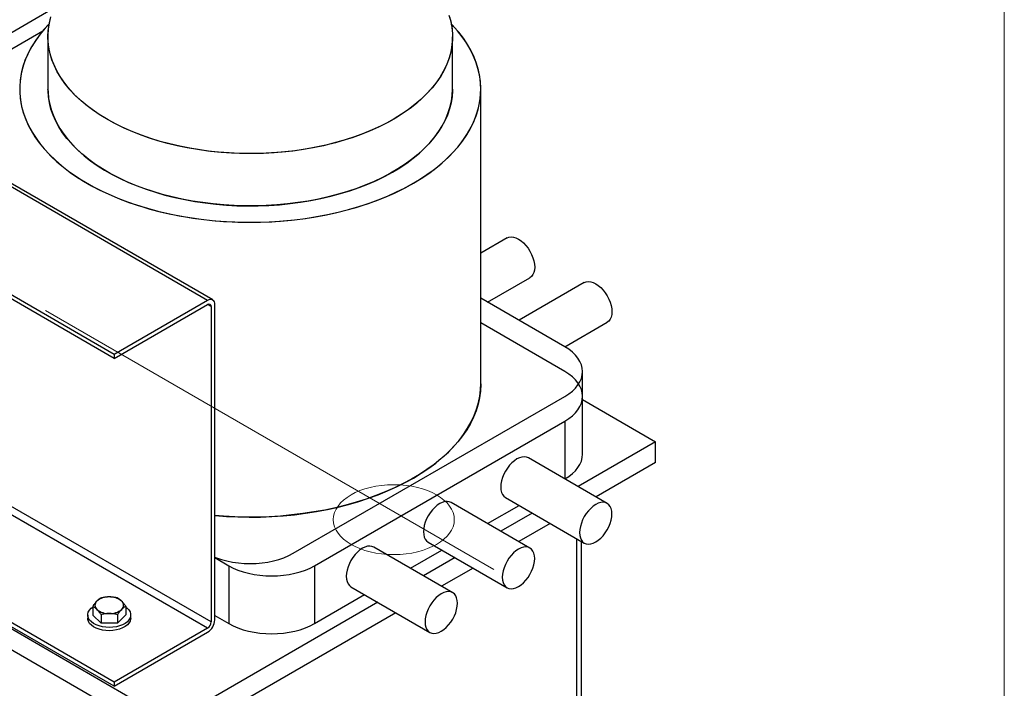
# Model space of a CAD drawing. Header units: millimetres. Extents: x 5 to 589, y 5 to 415.
# Tile 21 of 95: x 116 to 157, y 232 to 260. Entities that reach past the tile are written whole.
import ezdxf

# ---------------------------------------------------------------- set-up
doc = ezdxf.new("R2010")
doc.units = ezdxf.units.MM
doc.layers.add('TRAIT-FORT', color=4, linetype='Continuous', lineweight=25)

msp = doc.modelspace()

# ---------------------------------------------------------------- linework, layer by layer
at = {"color": 7, "linetype": 'Continuous', "lineweight": 18}
for p, q in [((157.2809, 309.4419), (157.2809, 160.4144)), ((135.9038, 236.5981), (117.1419, 247.4291)), ((135.9038, 236.5981), (117.1419, 247.4291)), ((135.9038, 236.5981), (117.1419, 247.4291))]:
    msp.add_line(p, q, dxfattribs=at)
msp.add_ellipse((131.7224, 238.6854), major_axis=(2.5333, 0), ratio=0.5772877, dxfattribs=at)
msp.add_ellipse((131.7224, 238.6854), major_axis=(2.5333, 0), ratio=0.5772877, dxfattribs=at)
msp.add_ellipse((131.7224, 238.6854), major_axis=(2.5333, 0), ratio=0.5772877, dxfattribs=at)
at = {"layer": 'TRAIT-FORT', "color": 4, "linetype": 'Continuous', "lineweight": 25}
for p, q in [((112.3484, 257.1232), (117.5131, 260.1047)), ((112.6489, 256.6026), (117.0313, 259.1325)), ((117.244, 258.8823), (117.244, 256.6949)), ((117.244, 258.8823), (117.244, 256.6949)), ((134.1773, 256.6949), (134.1773, 258.8823)), ((134.1773, 256.6949), (134.1773, 258.8823)), ((135.3626, 244.3615), (135.3626, 256.6949)), ((135.3626, 244.3615), (135.3626, 256.6949)), ((123.9269, 247.8542), (111.9053, 254.7941)), ((124.1394, 247.8752), (112.1178, 254.8151)), ((120.0199, 245.5987), (107.9983, 252.5386)), ((120.0199, 245.4252), (107.9983, 252.3651)), ((136.4635, 250.4656), (135.3626, 249.83)), ((135.649, 247.7824), (137.4217, 248.8058)), ((139.6977, 248.5986), (136.9665, 247.0219)), ((123.9269, 247.8542), (120.0199, 245.5987)), ((138.8813, 245.9165), (135.3626, 247.9477)), ((120.0199, 245.4252), (123.9269, 247.6807)), ((124.0772, 247.5939), (123.9269, 247.6806)), ((124.0772, 247.5939), (124.0772, 234.4059)), ((124.2274, 234.4927), (124.2274, 247.6806)), ((138.8831, 245.9154), (140.6558, 246.9388)), ((138.8813, 244.8801), (135.3626, 246.9114)), ((120.0199, 245.5987), (120.0199, 245.4252)), ((139.6252, 243.8433), (139.6252, 244.8796)), ((127.5063, 237.2761), (138.8813, 243.8428)), ((139.6252, 241.4236), (139.6252, 243.8433)), ((139.6252, 243.706), (142.6812, 241.9418)), ((128.4043, 236.7582), (138.8813, 242.8064)), ((138.8813, 242.8064), (138.8813, 240.3889)), ((142.6812, 241.9418), (139.4363, 240.0685)), ((142.6812, 241.0708), (142.6812, 241.9418)), ((124.0772, 234.4059), (112.0556, 241.3458)), ((140.6558, 239.3644), (137.356, 241.2694)), ((123.9269, 234.1456), (111.9053, 241.0855)), ((142.6812, 241.0708), (140.1906, 239.633)), ((136.3978, 239.6096), (139.6977, 237.7047)), ((122.4108, 230.2399), (106.8545, 239.2204)), ((137.4217, 237.4974), (134.1219, 239.4024)), ((135.649, 238.5208), (136.9665, 239.2813)), ((120.0199, 231.8902), (107.9983, 238.8301)), ((137.5196, 238.962), (136.2021, 238.2015)), ((122.4108, 229.3689), (106.8545, 238.3494)), ((120.0199, 231.7166), (107.9983, 238.6566)), ((138.274, 238.5265), (136.9565, 237.766)), ((139.3814, 215.4865), (139.3814, 237.8872)), ((134.1876, 235.6304), (130.8878, 237.5354)), ((133.1637, 237.7426), (136.4635, 235.8376)), ((139.5767, 214.3967), (139.5767, 237.7745)), ((124.2274, 237.0958), (124.8122, 236.7582)), ((132.4149, 236.6538), (133.7323, 237.4143)), ((134.2855, 237.095), (132.968, 236.3345)), ((124.8122, 236.7582), (124.8122, 234.3385)), ((128.4043, 236.7582), (128.4043, 234.3385)), ((135.0398, 236.6595), (133.7224, 235.899)), ((129.9296, 235.8756), (133.2294, 233.9706)), ((128.4043, 234.3385), (130.4982, 235.5473)), ((119.1148, 235.0581), (119.1148, 234.6936)), ((120.5004, 235.0635), (120.5004, 234.699)), ((131.0514, 235.228), (122.4108, 230.2399)), ((118.9076, 234.6963), (118.9076, 234.5602)), ((119.4652, 234.3486), (119.1148, 234.6936)), ((119.4652, 234.7131), (119.4652, 234.3486)), ((120.158, 234.7158), (120.158, 234.3513)), ((120.5004, 234.699), (120.158, 234.3513)), ((120.7076, 234.5602), (120.7076, 234.6963)), ((131.8057, 234.7925), (122.4108, 229.3689)), ((124.2274, 234.6761), (124.8122, 234.3385)), ((120.158, 234.3513), (119.4652, 234.3486)), ((123.9269, 234.1456), (120.0199, 231.8902)), ((120.0199, 231.7166), (123.9269, 233.9721)), ((120.0199, 231.8902), (120.0199, 231.7166))]:
    msp.add_line(p, q, dxfattribs=at)
at = {"layer": 'TRAIT-FORT', "color": 4, "linetype": 'Continuous', "lineweight": 25, "flags": 128}
for points in [[(132.3326, 255.8366), (132.045, 255.6391), (131.7396, 255.4506), (131.4175, 255.2717), (131.0795, 255.1029), (130.7265, 254.9446), (130.3595, 254.7973), (129.9796, 254.6613), (129.5878, 254.5372), (129.1852, 254.4251), (128.7728, 254.3254), (128.352, 254.2385), (127.9238, 254.1645), (127.4894, 254.1036), (127.0501, 254.0561), (126.607, 254.022), (126.1614, 254.0015), (125.7146, 253.9946), (125.2678, 254.0013), (124.8222, 254.0216), (124.379, 254.0554), (123.9396, 254.1027), (123.5051, 254.1633), (123.0768, 254.2371), (122.6558, 254.3238), (122.2433, 254.4232), (121.8405, 254.5351), (121.4485, 254.659), (121.0684, 254.7948), (120.7012, 254.9419), (120.3479, 255.1), (120.0096, 255.2687), (119.6872, 255.4474), (119.3816, 255.6357), (119.0936, 255.8331), (118.8241, 256.0389), (118.5737, 256.2527), (118.3433, 256.4738), (118.1334, 256.7016), (117.9446, 256.9355), (117.7774, 257.1748), (117.6324, 257.4189), (117.5099, 257.667), (117.4102, 257.9186), (117.3337, 258.1728), (117.2805, 258.429), (117.2508, 258.6865), (117.2447, 258.9445), (117.2622, 259.2024), (117.3032, 259.4593), (117.3677, 259.7147)], [(134.0324, 259.7826), (134.1032, 259.5278), (134.1505, 259.2712), (134.1743, 259.0136), (134.1745, 258.7555), (134.1511, 258.4978), (134.1042, 258.2412), (134.0339, 257.9864), (133.9404, 257.7341), (133.824, 257.4849), (133.6849, 257.2397), (133.5236, 256.999), (133.3406, 256.7636), (133.1363, 256.5341), (132.9112, 256.3112), (132.6662, 256.0954), (132.4017, 255.8873), (132.1186, 255.6877), (131.8176, 255.4969), (131.4996, 255.3155), (131.1654, 255.1441), (130.8161, 254.9832), (130.4525, 254.8331), (130.0758, 254.6942), (129.6868, 254.5671), (129.2868, 254.452), (128.8768, 254.3492), (128.4579, 254.259), (128.0315, 254.1818), (127.5985, 254.1176), (127.1603, 254.0667), (126.718, 254.0293), (126.273, 254.0054), (125.8264, 253.995), (125.3794, 253.9983), (124.9334, 254.0152), (124.4895, 254.0457), (124.0491, 254.0896), (123.6132, 254.1469), (123.1832, 254.2174), (122.7603, 254.3009), (122.3456, 254.3972), (121.9403, 254.506), (121.5454, 254.6269), (121.1622, 254.7598), (120.7917, 254.9041), (120.4349, 255.0595)], [(134.0523, 259.7191), (134.1172, 259.4638), (134.1586, 259.2069), (134.1765, 258.9491), (134.1708, 258.691), (134.1416, 258.4335), (134.0888, 258.1773), (134.0127, 257.923), (133.9134, 257.6714), (133.7913, 257.4232), (133.6466, 257.1791), (133.4799, 256.9397), (133.2915, 256.7057), (133.0819, 256.4777), (132.8518, 256.2565), (132.6018, 256.0426), (132.3326, 255.8366)], [(117.2968, 259.4252), (117.2961, 259.4245), (117.0726, 259.1809), (116.8702, 258.9313), (116.6894, 258.6761), (116.5308, 258.4162), (116.3945, 258.152), (116.2811, 257.8842), (116.1908, 257.6136), (116.1237, 257.3407), (116.0801, 257.0662), (116.0601, 256.7908), (116.0637, 256.5151), (116.0909, 256.24), (116.1417, 255.9659), (116.2158, 255.6936), (116.3132, 255.4237), (116.4336, 255.157), (116.5767, 254.894), (116.7422, 254.6355), (116.9296, 254.382), (117.1384, 254.1341), (117.3683, 253.8925), (117.6186, 253.6578), (117.8887, 253.4305), (118.1779, 253.2111), (118.4855, 253.0004), (118.8109, 252.7986), (119.1531, 252.6064), (119.5114, 252.4242), (119.8848, 252.2524), (120.2725, 252.0915), (120.6735, 251.9419), (121.0869, 251.8039), (121.5115, 251.6779), (121.9464, 251.5642), (122.3906, 251.463), (122.8428, 251.3746), (123.3021, 251.2992), (123.7673, 251.2371), (124.2372, 251.1883), (124.7107, 251.1529), (125.1867, 251.1312), (125.664, 251.123), (126.1414, 251.1285), (126.6177, 251.1476), (127.0918, 251.1803), (127.5625, 251.2265), (128.0287, 251.286), (128.4892, 251.3588), (128.9429, 251.4447), (129.3888, 251.5434), (129.8256, 251.6547), (130.2523, 251.7783), (130.6679, 251.914), (131.0714, 252.0614), (131.4618, 252.2201), (131.8381, 252.3898), (132.1994, 252.57), (132.5448, 252.7603), (132.8735, 252.9602), (133.1847, 253.1692), (133.4776, 253.3869), (133.7515, 253.6127), (134.0057, 253.846), (134.2396, 254.0863), (134.4526, 254.333), (134.6442, 254.5855), (134.814, 254.8431), (134.9615, 255.1053), (135.0864, 255.3713), (135.1883, 255.6406), (135.267, 255.9125), (135.3223, 256.1863), (135.3542, 256.4613), (135.3624, 256.7369), (135.347, 257.0124), (135.308, 257.2871), (135.2455, 257.5604), (135.1597, 257.8315), (135.0508, 258.0999), (134.919, 258.3648), (134.7647, 258.6257), (134.5882, 258.8818), (134.39, 259.1326), (134.1705, 259.3774), (134.1245, 259.4252)], [(117.2963, 259.4247), (117.1265, 259.2424), (116.9188, 258.9942), (116.7326, 258.7404), (116.5683, 258.4816), (116.4265, 258.2184), (116.3073, 257.9515), (116.2112, 257.6815), (116.1383, 257.4091), (116.0888, 257.1349), (116.0629, 256.8597), (116.0606, 256.584), (116.0819, 256.3087), (116.1268, 256.0343), (116.1951, 255.7615), (116.2867, 255.4909), (116.4014, 255.2234), (116.5388, 254.9594), (116.6987, 254.6997), (116.8807, 254.4448), (117.0842, 254.1955), (117.3089, 253.9523), (117.5541, 253.7158), (117.8193, 253.4866), (118.1038, 253.2652), (118.4069, 253.0522), (118.7279, 252.8482), (119.066, 252.6535), (119.4204, 252.4688), (119.7901, 252.2944), (120.1743, 252.1307), (120.5721, 251.9782), (120.9824, 251.8373), (121.4043, 251.7083), (121.8368, 251.5914), (122.2787, 251.4871), (122.7291, 251.3955), (123.1867, 251.3168), (123.6505, 251.2514), (124.1193, 251.1992), (124.5921, 251.1605), (125.0676, 251.1353), (125.5446, 251.1238), (126.0221, 251.1259), (126.4988, 251.1416), (126.9735, 251.1709), (127.4452, 251.2137), (127.9126, 251.2699), (128.3747, 251.3394), (128.8302, 251.422), (129.2781, 251.5175), (129.7173, 251.6257), (130.1466, 251.7463), (130.5651, 251.879), (130.9717, 252.0235), (131.3655, 252.1794), (131.7454, 252.3463), (132.1105, 252.5239), (132.46, 252.7118), (132.793, 252.9093), (133.1086, 253.1161), (133.4061, 253.3317), (133.6848, 253.5555), (133.944, 253.787), (134.183, 254.0257), (134.4013, 254.2708), (134.5984, 254.5219), (134.7736, 254.7783), (134.9267, 255.0394), (135.0573, 255.3045), (135.165, 255.573), (135.2495, 255.8443), (135.3107, 256.1177), (135.3484, 256.3925), (135.3625, 256.668), (135.353, 256.9436), (135.3199, 257.2185), (135.2633, 257.4922), (135.1833, 257.764), (135.0802, 258.0331), (134.9541, 258.2989), (134.8053, 258.5609), (134.6344, 258.8182), (134.4415, 259.0704), (134.2274, 259.3168), (134.125, 259.4247)], [(120.4349, 255.0595), (120.0927, 255.2256), (119.7663, 255.4018), (119.4564, 255.5878), (119.1639, 255.7829), (118.8897, 255.9867), (118.6345, 256.1985), (118.399, 256.4179), (118.1839, 256.6441), (117.9898, 256.8765), (117.8172, 257.1145), (117.6665, 257.3575), (117.5384, 257.6047), (117.4329, 257.8554), (117.3506, 258.1091), (117.2916, 258.3648), (117.256, 258.6221), (117.244, 258.88), (117.2556, 259.138), (117.2907, 259.3952), (117.3494, 259.651)], [(134.1773, 256.6949), (134.1766, 256.6327), (134.1592, 256.3748), (134.1181, 256.1179), (134.0536, 255.8625), (133.9659, 255.6095), (133.8552, 255.3595), (133.7218, 255.1132), (133.566, 254.8714), (133.3883, 254.6346), (133.1893, 254.4036), (132.9694, 254.1789), (132.7293, 253.9613), (132.4696, 253.7512), (132.191, 253.5494), (131.8945, 253.3564), (131.5806, 253.1726), (131.2504, 252.9987), (130.9048, 252.8351), (130.5447, 252.6822), (130.1711, 252.5405), (129.7851, 252.4104), (129.3878, 252.2922), (128.9801, 252.1863), (128.5634, 252.093), (128.1387, 252.0125), (127.7073, 251.9451), (127.2703, 251.8909), (126.8289, 251.85), (126.3844, 251.8227), (125.9381, 251.809), (125.4911, 251.8089), (125.0447, 251.8224), (124.6002, 251.8494), (124.1588, 251.89), (123.7217, 251.944), (123.2901, 252.0112), (122.8653, 252.0915), (122.4484, 252.1846), (122.0407, 252.2903), (121.6431, 252.4082), (121.2569, 252.5381), (120.8831, 252.6796), (120.5227, 252.8323), (120.1768, 252.9957), (119.8464, 253.1695), (119.5322, 253.353), (119.2353, 253.5459), (118.9565, 253.7476), (118.6965, 253.9575), (118.456, 254.175), (118.2357, 254.3995), (118.0363, 254.6305), (117.8583, 254.8672), (117.7021, 255.109), (117.5683, 255.3552), (117.4571, 255.6051), (117.369, 255.8581), (117.3041, 256.1134), (117.2627, 256.3703), (117.2448, 256.6281), (117.244, 256.6949), (117.2471, 256.5636), (117.2708, 256.306), (117.3182, 256.0494), (117.3889, 255.7946), (117.4828, 255.5423), (117.5996, 255.2932), (117.7391, 255.0481), (117.9007, 254.8075), (118.0842, 254.5722), (118.2889, 254.3428), (118.5142, 254.1199), (118.7597, 253.9043), (119.0245, 253.6964), (119.3079, 253.4969), (119.6092, 253.3063), (119.9275, 253.1251), (120.2619, 252.9539), (120.6115, 252.7931), (120.9753, 252.6432), (121.3523, 252.5045), (121.7415, 252.3776), (122.1417, 252.2627), (122.5519, 252.1601), (122.9708, 252.0702), (123.3974, 251.9932), (123.8305, 251.9293), (124.2688, 251.8786), (124.7111, 251.8414), (125.1562, 251.8177), (125.6028, 251.8076), (126.0498, 251.8111), (126.4958, 251.8283), (126.9396, 251.859), (127.38, 251.9032), (127.8157, 251.9607), (128.2456, 252.0314), (128.6684, 252.1152), (129.0829, 252.2117), (129.4881, 252.3206), (129.8827, 252.4418), (130.2657, 252.5749), (130.636, 252.7194), (130.9926, 252.875), (131.3345, 253.0412), (131.6607, 253.2177), (131.9703, 253.4038), (132.2624, 253.5991), (132.5363, 253.803), (132.7912, 254.015), (133.0263, 254.2344), (133.241, 254.4607), (133.4348, 254.6933), (133.607, 254.9314), (133.7572, 255.1744), (133.885, 255.4217), (133.99, 255.6725), (134.072, 255.9262), (134.1306, 256.182), (134.1657, 256.4392), (134.1773, 256.6949)], [(136.4635, 250.4656), (136.5444, 250.4986), (136.635, 250.5104), (136.7333, 250.5007), (136.8366, 250.4697), (136.9426, 250.4181), (137.0486, 250.3473), (137.152, 250.259), (137.2503, 250.1553), (137.3409, 250.0388), (137.4218, 249.9124), (137.4908, 249.7791), (137.5464, 249.6424), (137.5871, 249.5055), (137.6119, 249.3717), (137.6202, 249.2445), (137.6119, 249.1269), (137.5871, 249.0219), (137.5464, 248.9319), (137.4908, 248.8593), (137.4218, 248.8058), (137.4217, 248.8058)], [(139.6977, 248.5986), (139.7785, 248.6316), (139.8691, 248.6434), (139.9674, 248.6337), (140.0708, 248.6027), (140.1768, 248.5511), (140.2828, 248.4803), (140.3861, 248.392), (140.4844, 248.2883), (140.575, 248.1718), (140.6559, 248.0454), (140.7249, 247.9121), (140.7805, 247.7754), (140.8212, 247.6384), (140.846, 247.5047), (140.8543, 247.3775), (140.846, 247.2599), (140.8212, 247.1549), (140.7805, 247.0649), (140.7249, 246.9923), (140.6559, 246.9388), (140.6558, 246.9388)], [(138.8813, 243.8428), (139.0487, 243.9494), (139.1972, 244.065), (139.3253, 244.1884), (139.4319, 244.3185), (139.5159, 244.454), (139.5764, 244.5936), (139.613, 244.7359), (139.6252, 244.8796), (139.613, 245.0234), (139.5764, 245.1657), (139.5159, 245.3053), (139.4319, 245.4408), (139.3253, 245.5708), (139.1972, 245.6943), (139.0487, 245.8098), (138.8813, 245.9165)], [(138.8813, 242.8064), (139.0487, 242.9131), (139.1972, 243.0286), (139.3253, 243.1521), (139.4319, 243.2821), (139.5159, 243.4176), (139.5764, 243.5572), (139.613, 243.6996), (139.6252, 243.8433), (139.613, 243.987), (139.5764, 244.1293), (139.5159, 244.2689), (139.4319, 244.4044), (139.3253, 244.5345), (139.1972, 244.6579), (139.0487, 244.7735), (138.8813, 244.8801)], [(135.3626, 244.3615), (135.3625, 244.3345), (135.3484, 244.059), (135.3107, 243.7842), (135.2495, 243.5108), (135.165, 243.2396), (135.0573, 242.971), (134.9267, 242.7059), (134.7736, 242.4448), (134.5984, 242.1884), (134.4013, 241.9373), (134.183, 241.6922), (133.944, 241.4536), (133.6848, 241.2221), (133.4061, 240.9983), (133.1086, 240.7827), (132.793, 240.5759), (132.46, 240.3783), (132.1105, 240.1905), (131.7454, 240.0129), (131.3655, 239.8459), (130.9717, 239.69), (130.5651, 239.5455), (130.1466, 239.4128), (129.7173, 239.2922), (129.2781, 239.184), (128.8302, 239.0885), (128.3747, 239.0059), (127.9126, 238.9364), (127.4452, 238.8802), (126.9735, 238.8374), (126.4988, 238.8081), (126.0221, 238.7924), (125.5446, 238.7903), (125.0676, 238.8019), (124.5921, 238.827), (124.2274, 238.8557), (124.2372, 238.8548), (124.7107, 238.8195), (125.1867, 238.7977), (125.664, 238.7895), (126.1414, 238.795), (126.6177, 238.8141), (127.0918, 238.8468), (127.5625, 238.893), (128.0287, 238.9526), (128.4892, 239.0254), (128.9429, 239.1112), (129.3888, 239.2099), (129.8256, 239.3212), (130.2523, 239.4449), (130.6679, 239.5805), (131.0714, 239.7279), (131.4618, 239.8866), (131.8381, 240.0563), (132.1994, 240.2365), (132.5448, 240.4268), (132.8735, 240.6267), (133.1847, 240.8358), (133.4776, 241.0535), (133.7515, 241.2793), (134.0057, 241.5126), (134.2396, 241.7529), (134.4526, 241.9996), (134.6442, 242.252), (134.814, 242.5097), (134.9615, 242.7718), (135.0864, 243.0379), (135.1883, 243.3071), (135.267, 243.579), (135.3223, 243.8528), (135.3542, 244.1278), (135.3626, 244.3615)], [(137.356, 241.2694), (137.2752, 241.3024), (137.1845, 241.3143), (137.0863, 241.3045), (136.9829, 241.2735), (136.8769, 241.222), (136.7709, 241.1511), (136.6675, 241.0628), (136.5693, 240.9591), (136.4786, 240.8426), (136.3978, 240.7162), (136.3287, 240.583), (136.2732, 240.4462), (136.2325, 240.3093), (136.2077, 240.1756), (136.1993, 240.0483)], [(138.8813, 240.3868), (139.0487, 240.4934), (139.1972, 240.609), (139.3253, 240.7324), (139.4319, 240.8625), (139.5159, 240.9979), (139.5764, 241.1375), (139.613, 241.2799), (139.6252, 241.4236)], [(136.1993, 240.0483), (136.2077, 239.9307), (136.2325, 239.8257), (136.2732, 239.7357), (136.3287, 239.6631), (136.3978, 239.6096), (136.3978, 239.6096)], [(134.1219, 239.4024), (134.0411, 239.4354), (133.9504, 239.4472), (133.8522, 239.4375), (133.7488, 239.4065), (133.6428, 239.3549), (133.5368, 239.2841), (133.4334, 239.1958), (133.3352, 239.0921), (133.2445, 238.9756), (133.1637, 238.8492), (133.0946, 238.7159), (133.0391, 238.5792), (132.9984, 238.4423), (132.9736, 238.3085), (132.9652, 238.1813)], [(140.8543, 238.9257), (140.846, 239.0433), (140.8212, 239.1484), (140.7805, 239.2383), (140.7249, 239.3109), (140.6559, 239.3644), (140.575, 239.3975), (140.4844, 239.4093), (140.3861, 239.3996), (140.2828, 239.3686), (140.1768, 239.317), (140.0708, 239.2462), (139.9674, 239.1578), (139.8691, 239.0541), (139.7785, 238.9376), (139.6976, 238.8112), (139.6286, 238.678), (139.573, 238.5412), (139.5323, 238.4043), (139.5075, 238.2706), (139.4992, 238.1434), (139.5075, 238.0258), (139.5323, 237.9207), (139.573, 237.8308), (139.6286, 237.7582), (139.6976, 237.7047), (139.7785, 237.6716), (139.8691, 237.6598), (139.9674, 237.6695), (140.0708, 237.7005), (140.1768, 237.7521), (140.2828, 237.8229), (140.3861, 237.9113), (140.4844, 238.015), (140.575, 238.1314), (140.6559, 238.2579), (140.7249, 238.3911), (140.7805, 238.5278), (140.8212, 238.6648), (140.846, 238.7985), (140.8543, 238.9257)], [(132.9652, 238.1813), (132.9736, 238.0637), (132.9984, 237.9587), (133.0391, 237.8687), (133.0946, 237.7961), (133.1637, 237.7426), (133.1637, 237.7426)], [(130.8878, 237.5354), (130.807, 237.5684), (130.7163, 237.5802), (130.6181, 237.5705), (130.5147, 237.5395), (130.4087, 237.4879), (130.3027, 237.4171), (130.1993, 237.3287), (130.1011, 237.2251), (130.0104, 237.1086), (129.9296, 236.9822), (129.8605, 236.8489), (129.805, 236.7122), (129.7643, 236.5752), (129.7394, 236.4415), (129.7311, 236.3143)], [(137.6202, 237.0587), (137.6119, 237.1763), (137.5871, 237.2813), (137.5464, 237.3713), (137.4908, 237.4439), (137.4218, 237.4974), (137.3409, 237.5305), (137.2503, 237.5423), (137.152, 237.5326), (137.0486, 237.5015), (136.9426, 237.45), (136.8366, 237.3792), (136.7333, 237.2908), (136.635, 237.1871), (136.5444, 237.0706), (136.4635, 236.9442), (136.3945, 236.811), (136.3389, 236.6742), (136.2982, 236.5373), (136.2734, 236.4036), (136.265, 236.2764), (136.2734, 236.1588), (136.2982, 236.0537), (136.3389, 235.9638), (136.3945, 235.8912), (136.4635, 235.8377), (136.5444, 235.8046), (136.635, 235.7928), (136.7333, 235.8025), (136.8366, 235.8335), (136.9426, 235.8851), (137.0486, 235.9559), (137.152, 236.0442), (137.2503, 236.1479), (137.3409, 236.2644), (137.4218, 236.3908), (137.4908, 236.5241), (137.5464, 236.6608), (137.5871, 236.7978), (137.6119, 236.9315), (137.6202, 237.0587)], [(124.2274, 237.1225), (124.2991, 237.0938), (124.5129, 237.0198), (124.7382, 236.9583), (124.9729, 236.9098), (125.2147, 236.8749), (125.4613, 236.8537), (125.7102, 236.8467), (125.9592, 236.8537), (126.2058, 236.8749), (126.4476, 236.9098), (126.6823, 236.9583), (126.9076, 237.0198), (127.1214, 237.0938), (127.3216, 237.1795), (127.5063, 237.2761)], [(124.8122, 236.7582), (124.9969, 236.6616), (125.1971, 236.5759), (125.4109, 236.5019), (125.6363, 236.4404), (125.8709, 236.3919), (126.1127, 236.3569), (126.3593, 236.3358), (126.6083, 236.3287), (126.8572, 236.3358), (127.1038, 236.3569), (127.3456, 236.3919), (127.5803, 236.4404), (127.8056, 236.5019), (128.0194, 236.5759), (128.2196, 236.6616), (128.4043, 236.7582)], [(129.7311, 236.3143), (129.7394, 236.1967), (129.7643, 236.0917), (129.805, 236.0017), (129.8605, 235.9291), (129.9296, 235.8756), (129.9296, 235.8756)], [(134.3861, 235.1917), (134.3778, 235.3093), (134.3529, 235.4143), (134.3123, 235.5043), (134.2567, 235.5769), (134.1876, 235.6304), (134.1068, 235.6635), (134.0161, 235.6753), (133.9179, 235.6655), (133.8145, 235.6345), (133.7085, 235.583), (133.6025, 235.5121), (133.4991, 235.4238), (133.4009, 235.3201), (133.3102, 235.2036), (133.2294, 235.0772), (133.1603, 234.944), (133.1048, 234.8072), (133.0641, 234.6703), (133.0393, 234.5366), (133.0309, 234.4094), (133.0393, 234.2918), (133.0641, 234.1867), (133.1048, 234.0968), (133.1603, 234.0241), (133.2294, 233.9706), (133.3102, 233.9376), (133.4009, 233.9258), (133.4991, 233.9355), (133.6025, 233.9665), (133.7085, 234.0181), (133.8145, 234.0889), (133.9179, 234.1772), (134.0161, 234.2809), (134.1068, 234.3974), (134.1876, 234.5238), (134.2567, 234.6571), (134.3123, 234.7938), (134.3529, 234.9307), (134.3778, 235.0645), (134.3861, 235.1917)], [(119.6684, 234.183), (119.5239, 234.2032), (119.3872, 234.2369), (119.262, 234.2831), (119.1516, 234.3406), (119.0592, 234.4078), (118.9871, 234.4828), (118.9374, 234.5637), (118.9115, 234.6482), (118.91, 234.734), (118.933, 234.8188), (118.9799, 234.9002), (119.0493, 234.9761), (119.1148, 235.0279)], [(120.5004, 235.0279), (120.5561, 234.9848), (120.6282, 234.9097), (120.6778, 234.8289), (120.7038, 234.7444), (120.7053, 234.6586), (120.6823, 234.5738), (120.6354, 234.4924), (120.566, 234.4165), (120.4759, 234.3482), (120.3675, 234.2895), (120.2439, 234.2418), (120.1084, 234.2066), (119.9646, 234.1847), (119.8166, 234.1768), (119.6684, 234.183)], [(119.6684, 234.0469), (119.5239, 234.0671), (119.3872, 234.1008), (119.262, 234.147), (119.1516, 234.2045), (119.0592, 234.2717), (118.9871, 234.3467), (118.9374, 234.4276), (118.9115, 234.5121), (118.9076, 234.5602)], [(120.7076, 234.5602), (120.7053, 234.5225), (120.6823, 234.4377), (120.6354, 234.3563), (120.566, 234.2804), (120.4759, 234.2122), (120.3675, 234.1534), (120.2439, 234.1058), (120.1084, 234.0705), (119.9646, 234.0486), (119.8166, 234.0407), (119.6684, 234.0469)], [(124.8122, 234.3385), (124.9969, 234.2419), (125.1971, 234.1562), (125.4109, 234.0822), (125.6363, 234.0207), (125.8709, 233.9722), (126.1127, 233.9372), (126.3593, 233.9161), (126.6083, 233.9091), (126.8572, 233.9161), (127.1038, 233.9372), (127.3456, 233.9722), (127.5803, 234.0207), (127.8056, 234.0822), (128.0194, 234.1562), (128.2196, 234.2419), (128.4043, 234.3385)]]:
    msp.add_lwpolyline(points, dxfattribs=at)
at = {"layer": 'TRAIT-FORT', "color": 4, "linetype": 'Continuous', "lineweight": 25}
for centre, radius, start, end in [((124.0442, 247.7104), 0.1856, 350.78596, 129.20329), ((123.9856, 247.6087), 0.0928, 350.78596, 129.20329), ((119.7683, 234.703), 0.7487, 87.29563, 130.10013), ((119.8438, 234.6931), 0.7589, 50.62504, 93.03593), ((119.439, 235.1043), 0.2297, 131.7325, 229.58862), ((120.1763, 235.1048), 0.2297, 311.7325, 49.58862), ((119.7714, 235.516), 0.7589, 230.62504, 273.03593), ((119.847, 235.5061), 0.7487, 267.29563, 310.10013), ((123.5749, 234.5224), 0.6532, 302.60548, 357.39452), ((123.7509, 234.4208), 0.3266, 302.60548, 357.39452)]:
    msp.add_arc(centre, radius, start, end, dxfattribs=at)
for points, knots in [([(119.4572, 235.4058), (119.4434, 235.3981), (119.4157, 235.3825), (119.3733, 235.3531), (119.33, 235.3185), (119.3007, 235.29), (119.286, 235.2757)], [0, 0, 0, 0, 0.2472686, 0.4953626, 0.746874, 1, 1, 1, 1]), ([(119.8036, 235.4509), (119.778, 235.4504), (119.7296, 235.4493), (119.6587, 235.4427), (119.5911, 235.4334), (119.5238, 235.4211), (119.4795, 235.4109), (119.4572, 235.4058)], [0, 0, 0, 0, 0.2190861, 0.4128361, 0.6072728, 0.8034231, 1, 1, 1, 1]), ([(120.1501, 235.4085), (120.128, 235.4134), (120.0835, 235.4233), (120.0153, 235.4352), (119.9457, 235.4442), (119.875, 235.45), (119.8275, 235.4506), (119.8036, 235.4509)], [0, 0, 0, 0, 0.1947331, 0.3943865, 0.5945898, 0.7968571, 1, 1, 1, 1]), ([(120.3252, 235.2797), (120.3211, 235.2838), (120.3033, 235.3011), (120.2719, 235.3288), (120.231, 235.3599), (120.1903, 235.3867), (120.1635, 235.4012), (120.1501, 235.4085)], [0, 0, 0, 0, 0.0700556, 0.2998126, 0.5308313, 0.7650256, 1, 1, 1, 1]), ([(119.286, 235.2757), (119.282, 235.2716), (119.2646, 235.2537), (119.2339, 235.2192), (119.194, 235.1697), (119.1542, 235.1159), (119.128, 235.0774), (119.1148, 235.0581)], [0, 0, 0, 0, 0.0700556, 0.2998126, 0.5308313, 0.7650256, 1, 1, 1, 1]), ([(119.29, 234.9294), (119.2859, 234.9334), (119.2681, 234.9507), (119.2367, 234.9784), (119.1958, 235.0096), (119.1551, 235.0363), (119.1283, 235.0509), (119.1148, 235.0581)], [0, 0, 0, 0, 0.0700556, 0.2998126, 0.5308313, 0.7650256, 1, 1, 1, 1]), ([(120.5004, 235.0635), (120.4863, 235.0836), (120.458, 235.1241), (120.4145, 235.1806), (120.3702, 235.2337), (120.3403, 235.2644), (120.3252, 235.2797)], [0, 0, 0, 0, 0.24726861, 0.49536257, 0.74687401, 1, 1, 1, 1]), ([(120.5004, 235.0635), (120.4866, 235.0557), (120.4589, 235.0401), (120.4165, 235.0107), (120.3732, 234.9762), (120.3439, 234.9477), (120.3292, 234.9334)], [0, 0, 0, 0, 0.2472686, 0.4953626, 0.746874, 1, 1, 1, 1]), ([(119.4652, 234.7131), (119.4511, 234.7333), (119.4228, 234.7737), (119.3793, 234.8303), (119.335, 234.8833), (119.305, 234.914), (119.29, 234.9294)], [0, 0, 0, 0, 0.2472686, 0.4953626, 0.746874, 1, 1, 1, 1]), ([(119.8116, 234.7582), (119.7859, 234.7576), (119.7375, 234.7566), (119.6667, 234.75), (119.5991, 234.7406), (119.5318, 234.7284), (119.4874, 234.7182), (119.4652, 234.7131)], [0, 0, 0, 0, 0.21908612, 0.41283615, 0.60727282, 0.8034231, 1, 1, 1, 1]), ([(120.158, 234.7158), (120.1471, 234.7183), (120.1251, 234.7233), (120.0576, 234.737), (119.9536, 234.7541), (119.8592, 234.7568), (119.8116, 234.7582)], [0, 0, 0, 0, 0.0973863, 0.1948131, 0.5946686, 1, 1, 1, 1]), ([(120.3292, 234.9334), (120.3252, 234.9292), (120.3078, 234.9114), (120.2771, 234.8769), (120.2372, 234.8273), (120.1974, 234.7736), (120.1712, 234.7351), (120.158, 234.7158)], [0, 0, 0, 0, 0.0700556, 0.2998126, 0.5308313, 0.7650256, 1, 1, 1, 1])]:
    msp.add_open_spline(points, degree=3, knots=knots, dxfattribs=at)

doc.saveas('drawing.dxf')
